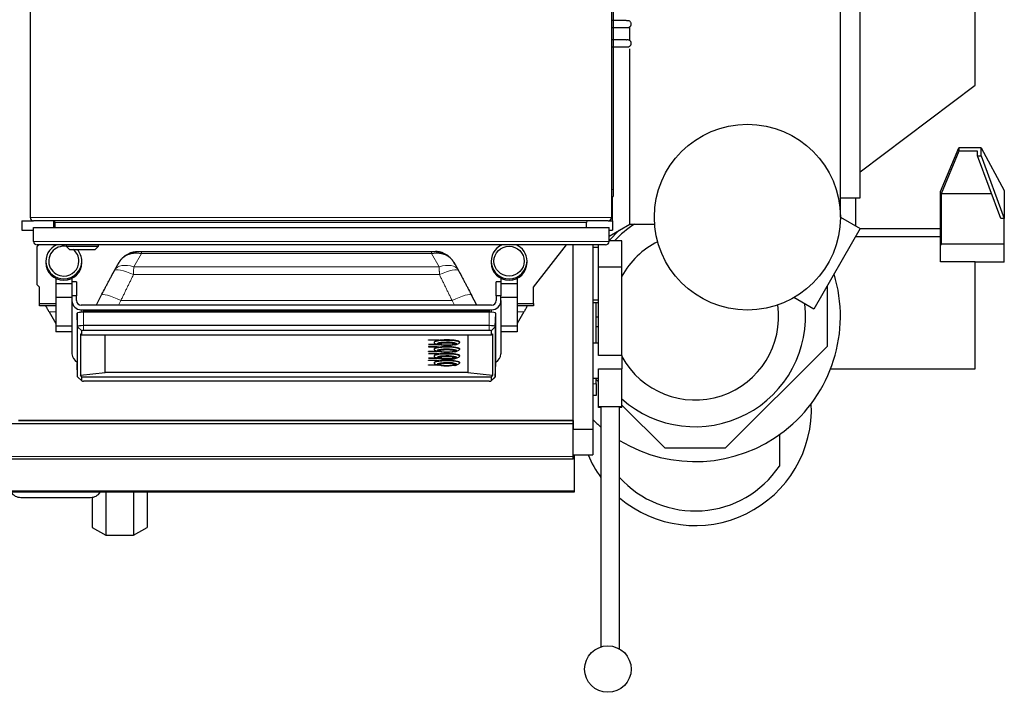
# Model space of a CAD drawing. Header units: inches. Extents: x 0 to 20790, y -12 to 14700.
# Tile 35 of 133: x 6687 to 7534, y 2997 to 3576. Entities that reach past the tile are written whole.
import ezdxf

# ---------------------------------------------------------------- set-up
doc = ezdxf.new("R2010")
doc.units = ezdxf.units.IN
doc.layers.add('1', color=7, linetype='Continuous', true_color=0xffffff)

msp = doc.modelspace()

# ---------------------------------------------------------------- linework, layer by layer
at = {"layer": '1', "color": 2, "linetype": 'Continuous', "lineweight": 25}
for p, q in [((6695.583, 3780.186), (6695.583, 3405.786)), ((7195.583, 3780.186), (7195.583, 3405.786)), ((7197.083, 3775.986), (7197.083, 3429.986)), ((7392.583, 3406.186), (7392.583, 3740.186)), ((7409.583, 3422.686), (7409.583, 3717.686)), ((7508.583, 3519.686), (7508.583, 3620.686)), ((7211.583, 3557.953), (7211.583, 3570.17)), ((7211.583, 3400.186), (7211.583, 3550.994)), ((7409.583, 3445.086), (7508.583, 3519.686)), ((7478.809, 3428.404), (7494.583, 3465.818)), ((7513.583, 3465.818), (7494.583, 3465.818)), ((7494.583, 3465.818), (7494.583, 3462.927)), ((7513.583, 3465.818), (7533.583, 3429.206)), ((7513.583, 3459.072), (7513.583, 3465.818)), ((7494.583, 3462.927), (7479.147, 3426.315)), ((7510.552, 3462.927), (7494.583, 3462.927)), ((7510.552, 3459.072), (7510.552, 3462.927)), ((7530.552, 3405.115), (7510.552, 3459.072)), ((7510.552, 3459.072), (7513.583, 3459.072)), ((7513.583, 3459.072), (7533.583, 3405.115)), ((7195.583, 3423.986), (7197.083, 3423.986)), ((7196.583, 3410.986), (7196.583, 3423.991)), ((7197.083, 3429.986), (7197.083, 3423.986)), ((7392.583, 3422.686), (7409.583, 3422.686)), ((7405.583, 3422.686), (7405.583, 3398.68)), ((7478.809, 3385.137), (7478.809, 3428.404)), ((7479.147, 3426.315), (7479.147, 3383.048)), ((7522.693, 3426.315), (7479.147, 3426.315)), ((7533.583, 3429.206), (7533.583, 3405.115)), ((7196.583, 3402.986), (7196.583, 3410.986)), ((7392.583, 3406.186), (7409.66, 3396.327)), ((7533.583, 3405.115), (7530.552, 3405.115)), ((7533.583, 3383.048), (7533.583, 3405.115)), ((6688.583, 3402.986), (6688.583, 3394.986)), ((6688.583, 3402.986), (6698.384, 3402.986)), ((7192.783, 3402.986), (6698.383, 3402.986)), ((6698.583, 3397.361), (7193.583, 3397.361)), ((6698.583, 3385.361), (6698.583, 3397.361)), ((6716.083, 3397.362), (6716.083, 3402.952)), ((6717.083, 3397.361), (6717.083, 3401.686)), ((7174.083, 3397.361), (7174.083, 3401.686)), ((7192.783, 3402.986), (7196.583, 3402.986)), ((7193.583, 3385.361), (7193.583, 3397.361)), ((7193.584, 3389.795), (7211.583, 3400.186)), ((7196.583, 3402.986), (7196.583, 3394.986)), ((7211.583, 3400.186), (7232.583, 3400.186)), ((7232.809, 3400.186), (7232.583, 3400.186)), ((6688.583, 3394.986), (6698.584, 3394.986)), ((7193.583, 3394.986), (7196.583, 3394.986)), ((7193.584, 3386.086), (7202.357, 3394.859)), ((7409.66, 3396.327), (7369.66, 3327.045)), ((7478.808, 3389.32), (7405.616, 3389.32)), ((7478.808, 3396.19), (7409.581, 3396.19)), ((7190.583, 3382.361), (6701.583, 3382.361)), ((6701.583, 3380.986), (6702.958, 3382.361)), ((6701.583, 3347.986), (6701.583, 3380.986)), ((6726.483, 3382.361), (6726.483, 3381.361)), ((6726.483, 3381.361), (6754.483, 3381.361)), ((6726.483, 3381.361), (6729.483, 3378.361)), ((6751.483, 3378.361), (6754.483, 3381.361)), ((6754.483, 3381.361), (6754.483, 3382.361)), ((7128.583, 3345.986), (7157.003, 3382.361)), ((7162.625, 3231.186), (7162.625, 3382.367)), ((7179.583, 3382.364), (7179.583, 3223.596)), ((7184.583, 3380.139), (7179.583, 3380.139)), ((7184.583, 3363.271), (7184.583, 3382.36)), ((7204.583, 3385.896), (7193.584, 3385.896)), ((7204.583, 3363.271), (7204.583, 3385.896)), ((7478.583, 3384.603), (7478.809, 3385.137)), ((7478.583, 3381.712), (7478.583, 3384.603)), ((7479.147, 3383.048), (7478.583, 3381.712)), ((7478.583, 3367.677), (7478.583, 3381.712)), ((7533.583, 3383.048), (7479.147, 3383.048)), ((7533.583, 3367.548), (7533.583, 3383.048)), ((6729.483, 3378.361), (6751.483, 3378.361)), ((6791.334, 3376.674), (7040.833, 3376.674)), ((6709.157, 3368.35), (6709.157, 3367.124)), ((6740.01, 3367.124), (6740.01, 3368.35)), ((6771.923, 3367.064), (6768.228, 3360.651)), ((6784.692, 3363.38), (6784.692, 3363.38)), ((7063.939, 3360.651), (7060.244, 3367.064)), ((7092.157, 3368.35), (7092.157, 3367.124)), ((7123.01, 3367.124), (7123.01, 3368.35)), ((7184.583, 3287.025), (7184.583, 3363.271)), ((7204.583, 3363.271), (7184.583, 3363.271)), ((7204.583, 3287.025), (7204.583, 3363.271)), ((7508.583, 3367.677), (7478.583, 3367.677)), ((7508.583, 3275.786), (7508.583, 3367.677)), ((7533.583, 3367.548), (7508.583, 3367.548)), ((6703.583, 3345.986), (6701.583, 3347.986)), ((6703.583, 3331.986), (6703.583, 3345.986)), ((6717.583, 3353.586), (6717.583, 3348.715)), ((6717.583, 3348.715), (6717.583, 3337.13)), ((6731.583, 3348.715), (6717.583, 3348.715)), ((6731.583, 3353.586), (6731.583, 3348.715)), ((6735.583, 3350.589), (6731.583, 3350.589)), ((6731.583, 3348.715), (6731.583, 3347.495)), ((6731.583, 3347.495), (6731.583, 3338.341)), ((6735.583, 3350.589), (6735.583, 3338.341)), ((7096.583, 3338.341), (7096.583, 3350.589)), ((7100.583, 3350.589), (7096.583, 3350.589)), ((7100.583, 3353.586), (7100.583, 3348.715)), ((7100.583, 3348.715), (7100.583, 3347.495)), ((7114.583, 3348.715), (7100.583, 3348.715)), ((7100.583, 3347.495), (7100.583, 3338.341)), ((7114.583, 3353.586), (7114.583, 3348.715)), ((7114.583, 3348.715), (7114.583, 3337.13)), ((7128.583, 3331.986), (7128.583, 3345.986)), ((7380.993, 3346.676), (7381.083, 3346.586)), ((7381.083, 3346.586), (7381.083, 3294.986)), ((6717.583, 3337.13), (6717.583, 3312.299)), ((6731.583, 3337.13), (6717.583, 3337.13)), ((6735.583, 3338.341), (6731.583, 3338.341)), ((6731.583, 3338.341), (6731.583, 3334.402)), ((6735.583, 3334.402), (6735.583, 3338.341)), ((6756.772, 3338.931), (6752.35, 3330.463)), ((7079.817, 3330.463), (7075.395, 3338.931)), ((7100.583, 3338.341), (7096.583, 3338.341)), ((7096.583, 3338.341), (7096.583, 3334.402)), ((7100.583, 3334.402), (7100.583, 3338.341)), ((7114.583, 3337.13), (7100.583, 3337.13)), ((7114.583, 3337.13), (7114.583, 3312.299)), ((6703.583, 3329.986), (6703.583, 3331.986)), ((6703.583, 3331.986), (6717.583, 3331.986)), ((6717.583, 3329.986), (6703.583, 3329.986)), ((6731.583, 3334.402), (6731.583, 3288.559)), ((7092.583, 3330.463), (6739.583, 3330.463)), ((7100.583, 3334.402), (7100.583, 3288.559)), ((7114.583, 3331.986), (7128.583, 3331.986)), ((7128.583, 3329.986), (7114.583, 3329.986)), ((7128.583, 3331.986), (7128.583, 3329.986)), ((7179.583, 3335.139), (7184.583, 3335.139)), ((7179.583, 3332.646), (7184.584, 3332.646)), ((7182.583, 3297.671), (7182.583, 3332.646)), ((7369.66, 3327.045), (7352.583, 3336.904)), ((6711.821, 3324.68), (6717.583, 3314.7)), ((6736.042, 3323.448), (6736.042, 3280.21)), ((6736.45, 3311.924), (6736.042, 3323.448)), ((6739.583, 3326.523), (7092.583, 3326.523)), ((7090.583, 3324.411), (6741.583, 3324.411)), ((6741.933, 3325.187), (6741.933, 3325.18)), ((6741.933, 3325.187), (6916.085, 3325.187)), ((6741.934, 3325.021), (6741.935, 3324.411)), ((6916.085, 3325.18), (6916.085, 3325.187)), ((7090.232, 3325.187), (7090.232, 3325.18)), ((7090.232, 3325.187), (7090.385, 3325.187)), ((7095.717, 3311.924), (7096.125, 3323.448)), ((7096.125, 3280.21), (7096.125, 3323.448)), ((7120.346, 3324.68), (7114.584, 3314.7)), ((7182.583, 3320.378), (7184.583, 3320.378)), ((6731.583, 3312.299), (6717.583, 3312.299)), ((6717.583, 3312.299), (6717.583, 3307.409)), ((6736.45, 3268.686), (6736.45, 3311.924)), ((7090.583, 3312.815), (6741.583, 3312.815)), ((7095.717, 3311.924), (7095.717, 3268.686)), ((7114.583, 3312.299), (7100.583, 3312.299)), ((7114.583, 3312.299), (7114.583, 3307.409)), ((7182.584, 3311.986), (7184.583, 3311.986)), ((6731.583, 3307.409), (6717.583, 3307.409)), ((6738.802, 3305.8), (6738.802, 3270.336)), ((6738.802, 3305.8), (6740.072, 3304.846)), ((6740.072, 3304.846), (6740.072, 3308.479)), ((6740.072, 3304.846), (7092.095, 3304.846)), ((7090.583, 3308.742), (6741.583, 3308.742)), ((6760.083, 3272.45), (6760.083, 3304.845)), ((7072.083, 3304.845), (7072.083, 3272.45)), ((7092.095, 3308.479), (7092.095, 3304.846)), ((7092.095, 3304.846), (7093.365, 3305.8)), ((7093.365, 3305.8), (7093.365, 3270.336)), ((7114.583, 3307.409), (7100.583, 3307.409)), ((7038.245, 3300.675), (7038.245, 3300.577)), ((7038.245, 3300.675), (7045.584, 3300.675)), ((7038.245, 3300.577), (7045.584, 3300.577)), ((7038.245, 3300.455), (7038.245, 3300.577)), ((7045.294, 3300.455), (7038.245, 3300.455)), ((7038.245, 3296.677), (7038.245, 3296.578)), ((7038.245, 3296.677), (7045.294, 3296.677)), ((7038.245, 3296.578), (7045.294, 3296.578)), ((7038.245, 3296.456), (7038.245, 3296.578)), ((7045.584, 3296.456), (7038.245, 3296.456)), ((7038.245, 3294.808), (7038.245, 3294.709)), ((7038.245, 3294.808), (7045.584, 3294.808)), ((7043.083, 3298.615), (7043.083, 3298.221)), ((7043.853, 3297.519), (7046.178, 3296.497)), ((7046.652, 3300.219), (7045.294, 3300.455)), ((7045.294, 3296.677), (7045.635, 3296.736)), ((7045.294, 3296.677), (7045.294, 3296.578)), ((7045.294, 3296.578), (7045.795, 3296.665)), ((7045.584, 3300.675), (7045.584, 3300.577)), ((7045.584, 3300.675), (7047.231, 3300.389)), ((7045.584, 3300.577), (7047.231, 3300.29)), ((7046.076, 3296.542), (7045.584, 3296.456)), ((7045.584, 3294.808), (7045.584, 3294.709)), ((7045.584, 3294.808), (7047.231, 3294.521)), ((7046.354, 3297.27), (7046.283, 3297.089)), ((7046.283, 3297.193), (7046.283, 3297.089)), ((7047.231, 3300.29), (7046.652, 3300.219)), ((7047.231, 3300.389), (7047.231, 3300.29)), ((7047.483, 3297.324), (7047.483, 3297.286)), ((7060.683, 3297.286), (7060.683, 3297.324)), ((7061.883, 3297.089), (7061.811, 3297.273)), ((7061.883, 3297.089), (7061.883, 3297.193)), ((7061.989, 3296.497), (7064.314, 3297.519)), ((7065.083, 3298.221), (7065.083, 3298.615)), ((7184.583, 3297.671), (7179.583, 3297.671)), ((7381.083, 3294.986), (7293.384, 3207.286)), ((7038.245, 3294.709), (7045.584, 3294.709)), ((7038.245, 3294.587), (7038.245, 3294.709)), ((7045.294, 3294.587), (7038.245, 3294.587)), ((7038.245, 3290.809), (7045.294, 3290.809)), ((7038.245, 3290.809), (7038.245, 3290.71)), ((7038.245, 3290.71), (7045.294, 3290.71)), ((7038.245, 3290.589), (7038.245, 3290.71)), ((7045.584, 3290.589), (7038.245, 3290.589)), ((7038.245, 3288.94), (7045.584, 3288.94)), ((7038.245, 3288.94), (7038.245, 3288.841)), ((7038.245, 3288.841), (7045.584, 3288.841)), ((7038.245, 3288.72), (7038.245, 3288.841)), ((7045.294, 3288.72), (7038.245, 3288.72)), ((7043.083, 3292.747), (7043.083, 3292.354)), ((7043.083, 3286.88), (7043.083, 3286.486)), ((7043.853, 3291.652), (7046.178, 3290.63)), ((7046.652, 3294.352), (7045.294, 3294.587)), ((7045.294, 3290.809), (7045.635, 3290.868)), ((7045.294, 3290.809), (7045.294, 3290.71)), ((7045.294, 3290.71), (7045.795, 3290.798)), ((7046.652, 3288.484), (7045.294, 3288.72)), ((7045.584, 3294.709), (7047.231, 3294.423)), ((7046.076, 3290.674), (7045.584, 3290.589)), ((7045.584, 3288.94), (7047.231, 3288.654)), ((7045.584, 3288.94), (7045.584, 3288.841)), ((7045.584, 3288.841), (7047.231, 3288.555)), ((7046.354, 3291.402), (7046.283, 3291.221)), ((7046.283, 3291.325), (7046.283, 3291.221)), ((7047.231, 3294.423), (7046.652, 3294.352)), ((7047.231, 3288.555), (7046.652, 3288.484)), ((7047.231, 3294.521), (7047.231, 3294.423)), ((7047.231, 3288.654), (7047.231, 3288.555)), ((7047.483, 3291.456), (7047.483, 3291.418)), ((7060.683, 3291.418), (7060.683, 3291.456)), ((7061.883, 3291.221), (7061.811, 3291.405)), ((7061.883, 3291.221), (7061.883, 3291.325)), ((7061.989, 3290.63), (7064.314, 3291.652)), ((7065.083, 3292.354), (7065.083, 3292.747)), ((7065.083, 3286.486), (7065.083, 3286.88)), ((7204.583, 3287.025), (7184.583, 3287.025)), ((7204.583, 3287.025), (7204.583, 3275.534)), ((6736.45, 3268.686), (6736.042, 3280.21)), ((7038.245, 3284.941), (7045.294, 3284.941)), ((7038.245, 3284.941), (7038.245, 3284.843)), ((7038.245, 3284.843), (7045.294, 3284.843)), ((7038.245, 3284.721), (7038.245, 3284.843)), ((7045.584, 3284.721), (7038.245, 3284.721)), ((7038.245, 3283.072), (7045.584, 3283.072)), ((7038.245, 3283.072), (7038.245, 3282.974)), ((7038.245, 3282.974), (7045.584, 3282.974)), ((7038.245, 3282.852), (7038.245, 3282.974)), ((7045.294, 3282.852), (7038.245, 3282.852)), ((7038.245, 3279.074), (7045.294, 3279.074)), ((7038.245, 3279.074), (7038.245, 3278.975)), ((7038.245, 3278.975), (7045.294, 3278.975)), ((7038.245, 3278.854), (7038.245, 3278.975)), ((7045.584, 3278.854), (7038.245, 3278.854)), ((7043.083, 3281.012), (7043.083, 3280.618)), ((7043.853, 3285.784), (7046.178, 3284.762)), ((7043.853, 3279.917), (7046.178, 3278.894)), ((7045.294, 3284.941), (7045.635, 3285.001)), ((7045.294, 3284.941), (7045.294, 3284.843)), ((7045.294, 3284.843), (7045.795, 3284.93)), ((7046.652, 3282.617), (7045.294, 3282.852)), ((7045.294, 3279.074), (7045.635, 3279.133)), ((7045.294, 3279.074), (7045.294, 3278.975)), ((7045.294, 3278.975), (7045.795, 3279.062)), ((7046.076, 3284.807), (7045.584, 3284.721)), ((7045.584, 3283.072), (7047.231, 3282.786)), ((7045.584, 3283.072), (7045.584, 3282.974)), ((7045.584, 3282.974), (7047.231, 3282.688)), ((7046.076, 3278.939), (7045.584, 3278.854)), ((7046.446, 3285.628), (7046.283, 3285.353)), ((7046.283, 3285.458), (7046.283, 3285.353)), ((7046.283, 3279.59), (7046.283, 3279.486)), ((7047.231, 3282.688), (7046.652, 3282.617)), ((7047.231, 3282.786), (7047.231, 3282.688)), ((7047.491, 3285.603), (7047.483, 3285.55)), ((7047.483, 3285.588), (7047.483, 3285.55)), ((7047.49, 3279.734), (7047.483, 3279.683)), ((7047.483, 3279.721), (7047.483, 3279.683)), ((7060.683, 3285.55), (7060.676, 3285.603)), ((7060.683, 3279.683), (7060.677, 3279.734)), ((7060.683, 3285.55), (7060.683, 3285.588)), ((7060.683, 3279.683), (7060.683, 3279.721)), ((7061.883, 3285.353), (7061.72, 3285.629)), ((7061.883, 3285.353), (7061.883, 3285.458)), ((7061.883, 3279.486), (7061.883, 3279.59)), ((7061.989, 3284.762), (7064.314, 3285.784)), ((7061.989, 3278.894), (7064.314, 3279.917)), ((7065.083, 3280.618), (7065.083, 3281.012)), ((7095.717, 3268.686), (7096.125, 3280.21)), ((6738.802, 3270.336), (6760.083, 3272.45)), ((6740.072, 3268.874), (6738.802, 3270.336)), ((7072.083, 3272.45), (6760.083, 3272.45)), ((7072.083, 3272.45), (7093.365, 3270.336)), ((7093.365, 3270.336), (7092.095, 3268.874)), ((7184.583, 3242.907), (7184.583, 3275.534)), ((7184.583, 3275.534), (7204.583, 3275.534)), ((7204.583, 3242.907), (7204.583, 3275.534)), ((7384.203, 3275.786), (7508.583, 3275.786)), ((6736.45, 3268.686), (6736.537, 3268.523)), ((6736.537, 3268.523), (6740.098, 3265.193)), ((6740.072, 3268.874), (7092.095, 3268.874)), ((6740.072, 3265.241), (6740.072, 3268.874)), ((7090.583, 3264.978), (6741.583, 3264.978)), ((7092.069, 3265.193), (7095.63, 3268.523)), ((7092.095, 3268.874), (7092.095, 3265.241)), ((7095.63, 3268.523), (7095.717, 3268.686)), ((7179.583, 3267.671), (7184.583, 3267.671)), ((7182.583, 3262.68), (7182.583, 3267.672)), ((7182.583, 3262.68), (7182.583, 3252.68)), ((7184.584, 3264.485), (7182.585, 3266.485)), ((7182.583, 3252.68), (7179.583, 3252.68)), ((7241.783, 3207.286), (7204.582, 3244.487)), ((7184.583, 3242.468), (7184.583, 3242.907)), ((7204.583, 3242.907), (7184.583, 3242.907)), ((7186.583, 3242.468), (7184.583, 3242.468)), ((7186.583, 3242.687), (7186.583, 3036.289)), ((7202.583, 3034.53), (7202.583, 3242.687)), ((7204.583, 3242.468), (7202.583, 3242.468)), ((7204.583, 3242.468), (7204.583, 3242.907)), ((7162.583, 3228.342), (6672.583, 3228.342)), ((6685.625, 3231.186), (7162.625, 3231.186)), ((7162.583, 3231.171), (6685.625, 3231.171)), ((7162.583, 3228.342), (7162.583, 3231.171)), ((7162.583, 3200.329), (7162.583, 3228.342)), ((7162.625, 3231.192), (7162.625, 3223.956)), ((7162.625, 3223.956), (7162.58, 3223.956)), ((7162.583, 3223.596), (7179.583, 3223.596)), ((7179.583, 3223.596), (7179.583, 3201.646)), ((7340.083, 3218.958), (7340.083, 3191.796)), ((7162.583, 3201.646), (7179.583, 3201.646)), ((7163.583, 3201.646), (7163.583, 3170.571)), ((7293.384, 3207.286), (7241.783, 3207.286)), ((7162.583, 3197.985), (6672.583, 3197.985)), ((7162.583, 3197.985), (7162.583, 3200.329)), ((7163.583, 3169.486), (6668.088, 3169.486)), ((6760.748, 3169.485), (6760.748, 3132.354)), ((6784.419, 3169.485), (6784.419, 3132.354)), ((6796.255, 3169.486), (6796.255, 3138.946)), ((7163.583, 3170.571), (7163.583, 3169.486)), ((6687.583, 3164.986), (6747.583, 3164.986)), ((6748.912, 3165.075), (6748.912, 3138.946)), ((6748.912, 3138.946), (6760.748, 3132.354)), ((6784.419, 3132.354), (6796.255, 3138.946)), ((6760.748, 3132.354), (6784.419, 3132.354))]:
    msp.add_line(p, q, dxfattribs=at)
at = {"layer": '1', "color": 110, "linetype": 'Continuous', "lineweight": 13}
for p, q in [((7195.583, 3429.986), (7197.083, 3429.986)), ((6695.583, 3405.786), (7195.583, 3405.786)), ((7195.582, 3410.986), (7196.583, 3410.986)), ((7174.083, 3401.686), (6717.083, 3401.686)), ((6698.583, 3385.361), (7193.583, 3385.361)), ((6791.334, 3374.91), (6784.692, 3363.38)), ((6791.334, 3374.91), (7040.833, 3374.91)), ((7047.475, 3363.38), (7040.833, 3374.91)), ((6784.692, 3363.38), (7047.475, 3363.38)), ((6784.509, 3356.729), (7047.658, 3356.729)), ((6773.614, 3334.41), (6771.552, 3330.463)), ((6773.614, 3334.41), (7058.553, 3334.41)), ((7060.615, 3330.463), (7058.553, 3334.41)), ((6711.821, 3324.68), (6717.584, 3324.68)), ((6739.583, 3326.523), (6739.583, 3324.346)), ((6741.583, 3312.815), (6741.583, 3324.411)), ((6741.934, 3325.021), (6916.085, 3325.021)), ((6916.085, 3325.021), (6916.085, 3325.173)), ((6916.085, 3324.411), (6916.085, 3325.021)), ((7090.231, 3325.021), (7090.23, 3324.411)), ((7090.583, 3312.815), (7090.583, 3324.411)), ((7092.583, 3326.523), (7092.583, 3324.346)), ((7120.346, 3324.68), (7114.583, 3324.68)), ((6740.072, 3308.479), (6736.45, 3311.924)), ((6741.583, 3308.742), (6741.583, 3312.815)), ((7090.583, 3308.742), (7090.583, 3312.815)), ((7092.095, 3308.479), (7095.717, 3311.924)), ((6740.072, 3265.241), (6736.45, 3268.686)), ((7092.095, 3265.241), (7095.717, 3268.686)), ((7179.583, 3262.68), (7182.583, 3262.68)), ((7162.583, 3200.329), (6672.583, 3200.329)), ((7163.583, 3170.571), (6668.088, 3170.571))]:
    msp.add_line(p, q, dxfattribs=at)
at = {"layer": '1', "color": 2, "linetype": 'Continuous', "lineweight": 25}
for centre, radius in [((7312.583, 3406.186), 80), ((7192.583, 3017.209), 20)]:
    msp.add_circle(centre, radius, dxfattribs=at)
for centre, radius, start, end in [((6698.383, 3405.786), 2.8, 180, 270), ((7192.783, 3405.786), 2.8, 270, 0), ((6715.783, 3401.686), 1.3, 0, 90), ((7175.383, 3401.686), 1.3, 90, 180), ((7267.583, 3320.786), 95, 123.3, 136.7325), ((6701.583, 3385.361), 3, 180, 270), ((7190.583, 3385.361), 3, 270, 0), ((7267.583, 3320.786), 71.906, 116.5725, 151.1775), ((7267.583, 3320.786), 125, 238.66875, 16.981875), ((7267.583, 3320.786), 95, 228.459375, 6.4575), ((7267.583, 3320.786), 71.906, 208.8225, 7.846875), ((7267.583, 3240.786), 100.045, 229.483125, 2.806875), ((7267.583, 3320.786), 125, 225.253125, 229.6125), ((7267.583, 3240.786), 100.045, 203.034375, 215.94375), ((7267.583, 3240.786), 87.5, 222.026176, 325.952268), ((6687.583, 3174.986), 10, 213.374531, 270), ((6747.583, 3174.986), 10, 270, 326.625469)]:
    msp.add_arc(centre, radius, start, end, dxfattribs=at)
for centre, major_axis, ratio, start_param, end_param in [((6724.583, 3368.35), (15.427, 0), 0.9848078, 1.9678151, 4.712389), ((6724.583, 3368.35), (13, 0), 0.9848078, 1.3921182, 4.712389), ((7107.583, 3368.35), (15.427, 0), 0.9848078, 1.9678151, 4.712389), ((7107.583, 3368.35), (15.427, 0), 0.9848078, 0, 1.1737776), ((6724.583, 3368.35), (13, 0), 0.9848078, 0, 0.912829), ((6724.583, 3368.35), (15.427, 0), 0.9848078, 0, 0.7194247), ((6724.583, 3367.124), (15.427, 0), 0.9848078, 3.1415927, 4.712389), ((6724.583, 3368.35), (13, 0), 0.9848078, 4.712389, 6.2831853), ((6724.583, 3368.35), (15.427, 0), 0.9848078, 4.712389, 6.2831853), ((6724.583, 3367.124), (15.427, 0), 0.9848078, 4.712389, 6.2831853), ((7107.583, 3367.124), (15.427, 0), 0.9848078, 3.1415927, 4.712389), ((7107.583, 3368.35), (15.427, 0), 0.9848078, 4.712389, 6.2831853), ((7107.583, 3367.124), (15.427, 0), 0.9848078, 4.712389, 6.2831853), ((6784.509, 3350.834), (-16.783, 8.906), 0.2769868, 6.2831677, 6.3653224), ((7047.658, 3350.834), (16.783, 8.906), 0.2769857, 6.2010483, 6.2834855), ((6739.583, 3334.402), (-8, 0), 0.9848078, 0, 1.5707963), ((6739.583, 3334.402), (4, 0), 0.9848078, 3.1415927, 4.712389), ((7092.583, 3334.402), (4, 0), 0.9848078, 4.712389, 6.2831853), ((7092.583, 3334.402), (-8, 0), 0.9848078, 1.5707963, 3.1415927), ((6741.583, 3323.448), (5.542, 0), 0.1736482, 1.5707963, 3.1415927), ((6741.933, 3324.232), (0, 0.95), 0.0015867, 5.6941774, 6.3371701), ((7090.232, 3324.232), (0, 0.95), 0.0014385, 6.2292006, 6.8721934), ((7090.583, 3323.448), (5.542, 0), 0.1736482, 0, 1.5707963), ((6741.583, 3311.924), (-5.133, 0), 0.1736482, 4.712389, 6.2831853), ((7090.583, 3311.924), (-5.133, 0), 0.1736482, 3.1415927, 4.712389), ((6741.583, 3308.479), (-1.511, 0), 0.1736482, 4.712389, 6.2831853), ((7090.583, 3308.479), (-1.511, 0), 0.1736482, 3.1415927, 4.712389), ((7054.083, 3298.615), (-11, 0), 0.1736482, 4.712389, 6.2831853), ((7054.083, 3298.221), (-11, 0), 0.1736482, 2.7654851, 6.2831853), ((7054.083, 3298.221), (-11, 0), 0.1736482, 0, 0.3761075), ((7054.083, 3297.039), (-8.5, 0), 0.1736482, 2.5779713, 6.2831853), ((7054.083, 3297.039), (-8.5, 0), 0.1736482, 0, 0.4604397), ((7054.083, 3297.039), (-7.85, 0), 0.1736482, 3.1415927, 6.2831853), ((7054.083, 3297.039), (-7.75, 0), 0.1736482, 0.1266455, 0.55724), ((7054.083, 3297.039), (-6.8, 0), 0.1736482, 5.8506273, 6.2831853), ((7054.083, 3297.039), (-6.8, 0), 0.1736482, 0, 1.5707963), ((7054.083, 3297.089), (-6.75, 0), 0.1736482, 0, 1.0876783), ((7054.083, 3298.615), (-11, 0), 0.1736482, 3.1415927, 4.712389), ((7054.083, 3297.039), (-6.8, 0), 0.1736482, 1.5707963, 3.8473711), ((7054.083, 3297.089), (-6.75, 0), 0.1736482, 2.0535217, 3.1415927), ((7054.083, 3297.039), (-7.75, 0), 0.1736482, 2.5169066, 3.0459704), ((6739.583, 3288.559), (-8, 0), 0.9848078, 0, 1.1121238), ((7054.083, 3292.747), (-11, 0), 0.1736482, 4.712389, 6.2831853), ((7054.083, 3292.354), (-11, 0), 0.1736482, 2.7654851, 6.2831853), ((7054.083, 3292.354), (-11, 0), 0.1736482, 0, 0.3761075), ((7054.083, 3286.88), (-11, 0), 0.1736482, 4.712389, 6.2831853), ((7054.083, 3286.486), (-11, 0), 0.1736482, 2.7654851, 6.2831853), ((7054.083, 3286.486), (-11, 0), 0.1736482, 0, 0.3761075), ((7054.083, 3291.172), (-8.5, 0), 0.1736482, 2.5779713, 6.2831853), ((7054.083, 3291.172), (-8.5, 0), 0.1736482, 0, 0.4604397), ((7054.083, 3285.304), (-8.5, 0), 0.1736482, 1.5707963, 6.2831853), ((7054.083, 3291.172), (-7.85, 0), 0.1736482, 3.1415927, 6.2831853), ((7054.083, 3285.304), (-7.85, 0), 0.1736482, 3.1415927, 6.2831853), ((7054.083, 3291.172), (-7.75, 0), 0.1736482, 0.1266455, 0.55724), ((7054.083, 3291.172), (-6.8, 0), 0.1736482, 5.8506273, 6.2831853), ((7054.083, 3291.172), (-6.8, 0), 0.1736482, 0, 1.5707963), ((7054.083, 3291.221), (-6.75, 0), 0.1736482, 0, 0.9480738), ((7054.083, 3292.747), (-11, 0), 0.1736482, 3.1415927, 4.712389), ((7054.083, 3291.172), (-6.8, 0), 0.1736482, 1.5707963, 3.8473711), ((7054.083, 3286.88), (-11, 0), 0.1736482, 3.1415927, 4.712389), ((7054.083, 3291.221), (-6.75, 0), 0.1736482, 2.1935189, 3.1415927), ((7054.083, 3291.172), (-7.75, 0), 0.1736482, 2.5169066, 3.0459704), ((7092.583, 3288.559), (-8, 0), 0.9848078, 2.0294689, 3.1415927), ((7054.083, 3281.012), (-11, 0), 0.1736482, 4.712389, 6.2831853), ((7054.083, 3280.618), (-11, 0), 0.1736482, 2.7654851, 6.2831853), ((7054.083, 3280.618), (-11, 0), 0.1736482, 0, 0.3761075), ((7054.083, 3285.304), (-8.5, 0), 0.1736482, 0, 1.239162), ((7054.083, 3279.437), (-8.5, 0), 0.1736482, 2.5779713, 6.2831853), ((7054.083, 3279.437), (-8.5, 0), 0.1736482, 0, 0.4604397), ((7054.083, 3279.437), (-7.85, 0), 0.1736482, 3.1415927, 6.2831853), ((7054.083, 3285.304), (-7.75, 0), 0.1736482, 0.1266455, 0.55724), ((7054.083, 3279.437), (-7.75, 0), 0.1736482, 0.1266455, 0.55724), ((7054.083, 3285.304), (-6.8, 0), 0.1736482, 5.8506273, 6.2831853), ((7054.083, 3285.304), (-6.8, 0), 0.1736482, 0, 1.5707963), ((7054.083, 3279.437), (-6.8, 0), 0.1736482, 5.8506273, 6.2831853), ((7054.083, 3279.437), (-6.8, 0), 0.1736482, 0, 1.5707963), ((7054.083, 3285.353), (-6.75, 0), 0.1736482, 0, 0.9560259), ((7054.083, 3279.486), (-6.75, 0), 0.1736482, 0, 0.955535), ((7054.083, 3285.304), (-6.8, 0), 0.1736482, 1.5707963, 3.8473711), ((7054.083, 3281.012), (-11, 0), 0.1736482, 3.1415927, 4.712389), ((7054.083, 3279.437), (-6.8, 0), 0.1736482, 1.5707963, 3.8473711), ((7054.083, 3285.353), (-6.75, 0), 0.1736482, 2.1854686, 3.1415927), ((7054.083, 3279.486), (-6.75, 0), 0.1736482, 2.1859594, 3.1415927), ((7054.083, 3285.304), (-7.75, 0), 0.1736482, 2.5169066, 3.0459704), ((7054.083, 3279.437), (-7.75, 0), 0.1736482, 2.5169066, 3.0459704), ((6741.583, 3265.241), (-1.511, 0), 0.1736482, 0, 1.5707963), ((7090.583, 3265.241), (-1.511, 0), 0.1736482, 1.5707963, 3.1415927), ((7194.583, 3242.687), (8, 0), 0.0244322, 1.5707963, 3.1415927), ((7194.583, 3242.687), (8, 0), 0.0244322, 0, 1.5707963)]:
    msp.add_ellipse(centre, major_axis=major_axis, ratio=ratio, start_param=start_param, end_param=end_param, dxfattribs=at)
for centre, major_axis, ratio in [((7107.583, 3368.35), (13, 0), 0.9848078), ((7054.083, 3296.99), (-6.3, 0), 0.1736482), ((7054.083, 3291.122), (-6.3, 0), 0.1736482), ((7054.083, 3285.255), (-6.3, 0), 0.1736482), ((7054.083, 3279.387), (-6.3, 0), 0.1736482)]:
    msp.add_ellipse(centre, major_axis=major_axis, ratio=ratio, dxfattribs=at)
at = {"layer": '1', "color": 110, "linetype": 'Continuous', "lineweight": 13}
for centre, major_axis, ratio, start_param, end_param in [((6787.811, 3371.65), (0.137, -4.998), 0.2797608, 3.0438576, 3.9318297), ((7044.356, 3371.65), (0.137, 4.998), 0.2797608, 5.4929483, 6.3809204), ((6784.692, 3351.167), (-16.464, 9.484), 0.5880793, 5.039006, 6.2865492), ((7047.475, 3351.167), (16.464, 9.484), 0.5880768, 6.2805555, 7.5273654), ((6784.509, 3350.834), (-16.783, 8.906), 0.2769868, 4.858329, 6.2831677), ((7047.658, 3350.834), (16.783, 8.906), 0.2769857, 0.0003002, 1.424856), ((6773.614, 3330.136), (-16.842, 8.795), 0.2004895, 4.8167068, 6.2831742), ((7058.553, 3330.136), (16.842, 8.795), 0.2004895, 0.0000111, 1.4664785)]:
    msp.add_ellipse(centre, major_axis=major_axis, ratio=ratio, start_param=start_param, end_param=end_param, dxfattribs=at)
at = {"layer": '1', "color": 2, "linetype": 'Continuous', "lineweight": 25}
for points, knots in [([(7210.517, 3575.259), (7210.416, 3575.281), (7209.67, 3575.31), (7207.474, 3575.34), (7205.278, 3575.358), (7202.595, 3575.372), (7199.64, 3575.381), (7197.617, 3575.384), (7196.63, 3575.385)], [0, 0, 0, 0, 0.292601, 0.4384204, 0.5830885, 0.7269061, 0.8698198, 1, 1, 1, 1]), ([(7208.745, 3569.526), (7208.991, 3569.449), (7209.473, 3569.36), (7210.193, 3569.408), (7210.832, 3569.605), (7211.391, 3569.919), (7211.87, 3570.341), (7212.254, 3570.864), (7212.516, 3571.455), (7212.682, 3572.249), (7212.598, 3573.19), (7212.145, 3574.141), (7211.446, 3574.853), (7210.876, 3575.141), (7210.563, 3575.245)], [0, 0, 0, 0, 0.0809368, 0.1574332, 0.2278642, 0.2936862, 0.3616919, 0.4310298, 0.5000197, 0.5670059, 0.6891956, 0.7943788, 0.8984922, 1, 1, 1, 1]), ([(7196.652, 3569.386), (7197.595, 3569.387), (7199.516, 3569.39), (7202.273, 3569.399), (7204.7, 3569.412), (7206.6, 3569.431), (7208.305, 3569.459), (7208.801, 3569.486), (7208.808, 3569.507)], [0, 0, 0, 0, 0.1368812, 0.2872582, 0.4364088, 0.5845113, 0.732029, 1, 1, 1, 1]), ([(7208.78, 3558.656), (7208.772, 3558.678), (7208.279, 3558.707), (7206.584, 3558.737), (7204.689, 3558.757), (7202.267, 3558.771), (7199.514, 3558.78), (7197.595, 3558.784), (7196.652, 3558.785)], [0, 0, 0, 0, 0.2669909, 0.4146523, 0.5629288, 0.7122875, 0.862911, 1, 1, 1, 1]), ([(7210.594, 3552.937), (7210.839, 3553.019), (7211.279, 3553.23), (7211.833, 3553.692), (7212.234, 3554.227), (7212.503, 3554.811), (7212.644, 3555.435), (7212.649, 3556.085), (7212.517, 3556.717), (7212.188, 3557.459), (7211.567, 3558.173), (7210.643, 3558.674), (7209.658, 3558.838), (7209.026, 3558.736), (7208.71, 3558.635)], [0, 0, 0, 0, 0.0804164, 0.1565158, 0.2266171, 0.2921519, 0.3599372, 0.4290823, 0.4978809, 0.5646815, 0.6866616, 0.7921663, 0.8971046, 1, 1, 1, 1]), ([(7196.629, 3552.787), (7197.618, 3552.787), (7199.642, 3552.791), (7202.601, 3552.8), (7205.289, 3552.815), (7207.49, 3552.834), (7209.692, 3552.866), (7210.443, 3552.897), (7210.547, 3552.921)], [0, 0, 0, 0, 0.1301356, 0.2729866, 0.416774, 0.5614404, 0.7072839, 1, 1, 1, 1]), ([(6771.153, 3365.546), (6771.155, 3365.552), (6771.158, 3365.558), (6771.163, 3365.567), (6771.164, 3365.57), (6771.167, 3365.577), (6771.174, 3365.592), (6771.193, 3365.633), (6771.235, 3365.719), (6771.271, 3365.794), (6771.344, 3365.942), (6771.393, 3366.04), (6771.543, 3366.334), (6771.646, 3366.528), (6771.858, 3366.912), (6771.968, 3367.103), (6772.193, 3367.48), (6772.308, 3367.666), (6772.545, 3368.035), (6772.667, 3368.218), (6772.916, 3368.578), (6773.043, 3368.756), (6773.433, 3369.283), (6773.975, 3369.966), (6774.852, 3370.931), (6775.48, 3371.535), (6775.967, 3371.974), (6776.133, 3372.117), (6776.385, 3372.329), (6776.469, 3372.399), (6776.64, 3372.536), (6776.725, 3372.605), (6777.156, 3372.941), (6777.861, 3373.455), (6778.598, 3373.917), (6779.352, 3374.354), (6779.737, 3374.56), (6780.523, 3374.946), (6780.975, 3375.148), (6781.437, 3375.333), (6781.54, 3375.373), (6781.592, 3375.393), (6781.747, 3375.453), (6781.851, 3375.492), (6782.163, 3375.605), (6782.372, 3375.677), (6783.002, 3375.881), (6783.85, 3376.122), (6784.713, 3376.301), (6785.584, 3376.449), (6786.024, 3376.508), (6786.911, 3376.592), (6787.359, 3376.619), (6787.811, 3376.628)], [0, 0, 0, 0, 0.0009766, 0.0009766, 0.0014648, 0.0014648, 0.0019531, 0.0039062, 0.0078125, 0.015625, 0.015625, 0.03125, 0.03125, 0.0625, 0.0625, 0.09375, 0.09375, 0.125, 0.125, 0.15625, 0.15625, 0.1875, 0.1875, 0.25, 0.3125, 0.375, 0.375, 0.40625, 0.40625, 0.421875, 0.421875, 0.4375, 0.4375, 0.5, 0.5625, 0.5625, 0.625, 0.625, 0.6875, 0.6953125, 0.6953125, 0.703125, 0.703125, 0.71875, 0.71875, 0.75, 0.75, 0.8125, 0.875, 0.875, 0.9375, 0.9375, 1, 1, 1, 1]), ([(6786.721, 3375.14), (6786.282, 3375.149), (6785.848, 3375.142), (6784.991, 3375.097), (6784.567, 3375.06), (6783.728, 3374.957), (6782.899, 3374.825), (6782.089, 3374.635), (6781.488, 3374.471), (6781.289, 3374.413), (6780.992, 3374.32), (6780.894, 3374.288), (6780.746, 3374.239), (6780.697, 3374.223), (6780.599, 3374.189), (6780.16, 3374.036), (6779.732, 3373.867), (6778.99, 3373.541), (6778.627, 3373.366), (6777.919, 3372.991), (6777.229, 3372.592), (6776.572, 3372.145), (6776.172, 3371.851), (6776.093, 3371.791), (6775.935, 3371.671), (6775.857, 3371.609), (6775.624, 3371.424), (6775.471, 3371.297), (6775.022, 3370.911), (6774.446, 3370.377), (6773.648, 3369.519), (6773.159, 3368.91), (6772.81, 3368.438), (6772.696, 3368.279), (6772.474, 3367.955), (6772.366, 3367.791), (6772.157, 3367.46), (6772.055, 3367.292), (6771.945, 3367.103), (6771.934, 3367.084), (6771.923, 3367.064)], [0, 0, 0, 0, 0.0686978, 0.0686978, 0.1373957, 0.1373957, 0.2060935, 0.2747913, 0.2747913, 0.3091402, 0.3091402, 0.3263147, 0.3263147, 0.3349019, 0.3349019, 0.3434892, 0.412187, 0.412187, 0.4808848, 0.4808848, 0.5495827, 0.6182805, 0.6182805, 0.635455, 0.635455, 0.6526294, 0.6526294, 0.6869783, 0.6869783, 0.7556762, 0.824374, 0.8930718, 0.8930718, 0.9274207, 0.9274207, 0.9617697, 0.9617697, 0.9961186, 0.9961186, 1, 1, 1, 1]), ([(6787.811, 3376.628), (6788.098, 3376.636), (6788.387, 3376.643), (6788.969, 3376.655), (6789.261, 3376.659), (6789.848, 3376.667), (6790.143, 3376.67), (6790.588, 3376.673), (6790.811, 3376.674), (6791.072, 3376.674), (6791.203, 3376.674), (6791.268, 3376.674), (6791.301, 3376.674), (6791.318, 3376.674), (6791.326, 3376.674), (6791.329, 3376.674), (6791.332, 3376.674), (6791.333, 3376.674), (6791.334, 3376.674)], [0, 0, 0, 0, 0.25, 0.25, 0.5, 0.5, 0.75, 0.75, 0.875, 0.9375, 0.96875, 0.984375, 0.9921875, 0.9960938, 0.9980469, 0.9990234, 0.9990234, 1, 1, 1, 1]), ([(7040.833, 3376.674), (7040.834, 3376.674), (7040.835, 3376.674), (7040.838, 3376.674), (7040.841, 3376.674), (7040.849, 3376.674), (7040.866, 3376.674), (7040.899, 3376.674), (7040.964, 3376.674), (7041.095, 3376.674), (7041.356, 3376.674), (7041.579, 3376.673), (7042.023, 3376.67), (7042.319, 3376.667), (7042.906, 3376.659), (7043.198, 3376.655), (7043.78, 3376.643), (7044.069, 3376.636), (7044.356, 3376.628)], [0, 0, 0, 0, 0.0009766, 0.0009766, 0.0019531, 0.0039062, 0.0078125, 0.015625, 0.03125, 0.0625, 0.125, 0.25, 0.25, 0.5, 0.5, 0.75, 0.75, 1, 1, 1, 1]), ([(7061.014, 3365.546), (7061.012, 3365.552), (7061.009, 3365.558), (7061.004, 3365.567), (7061.003, 3365.57), (7061, 3365.577), (7060.993, 3365.592), (7060.973, 3365.633), (7060.932, 3365.719), (7060.896, 3365.794), (7060.823, 3365.942), (7060.774, 3366.04), (7060.624, 3366.334), (7060.521, 3366.528), (7060.309, 3366.912), (7060.199, 3367.103), (7059.974, 3367.48), (7059.859, 3367.666), (7059.622, 3368.035), (7059.5, 3368.218), (7059.251, 3368.578), (7059.124, 3368.756), (7058.734, 3369.283), (7058.192, 3369.966), (7057.315, 3370.931), (7056.687, 3371.535), (7056.2, 3371.974), (7056.034, 3372.117), (7055.782, 3372.329), (7055.698, 3372.399), (7055.527, 3372.536), (7055.442, 3372.605), (7055.011, 3372.941), (7054.306, 3373.455), (7053.569, 3373.917), (7052.815, 3374.354), (7052.43, 3374.56), (7051.644, 3374.946), (7051.192, 3375.148), (7050.73, 3375.333), (7050.627, 3375.373), (7050.575, 3375.393), (7050.42, 3375.453), (7050.316, 3375.492), (7050.004, 3375.605), (7049.795, 3375.677), (7049.165, 3375.881), (7048.317, 3376.122), (7047.454, 3376.301), (7046.583, 3376.449), (7046.143, 3376.508), (7045.256, 3376.592), (7044.808, 3376.619), (7044.356, 3376.628)], [0, 0, 0, 0, 0.0009766, 0.0009766, 0.0014648, 0.0014648, 0.0019531, 0.0039063, 0.0078125, 0.015625, 0.015625, 0.03125, 0.03125, 0.0625, 0.0625, 0.09375, 0.09375, 0.125, 0.125, 0.15625, 0.15625, 0.1875, 0.1875, 0.25, 0.3125, 0.375, 0.375, 0.40625, 0.40625, 0.421875, 0.421875, 0.4375, 0.4375, 0.5, 0.5625, 0.5625, 0.625, 0.625, 0.6875, 0.6953125, 0.6953125, 0.703125, 0.703125, 0.71875, 0.71875, 0.75, 0.75, 0.8125, 0.875, 0.875, 0.9375, 0.9375, 1, 1, 1, 1]), ([(7060.244, 3367.064), (7060.233, 3367.084), (7060.222, 3367.103), (7060.112, 3367.292), (7060.01, 3367.46), (7059.801, 3367.791), (7059.693, 3367.955), (7059.471, 3368.279), (7059.357, 3368.438), (7059.008, 3368.91), (7058.519, 3369.519), (7057.721, 3370.377), (7057.145, 3370.911), (7056.696, 3371.297), (7056.543, 3371.424), (7056.31, 3371.609), (7056.232, 3371.671), (7056.074, 3371.791), (7055.995, 3371.851), (7055.595, 3372.145), (7054.938, 3372.592), (7054.248, 3372.991), (7053.54, 3373.366), (7053.177, 3373.541), (7052.435, 3373.867), (7052.007, 3374.036), (7051.568, 3374.189), (7051.47, 3374.223), (7051.421, 3374.239), (7051.273, 3374.288), (7051.175, 3374.32), (7050.878, 3374.413), (7050.679, 3374.471), (7050.078, 3374.635), (7049.268, 3374.825), (7048.439, 3374.957), (7047.6, 3375.06), (7047.176, 3375.097), (7046.319, 3375.142), (7045.885, 3375.149), (7045.446, 3375.14)], [0, 0, 0, 0, 0.0038814, 0.0038814, 0.0382303, 0.0382303, 0.0725793, 0.0725793, 0.1069282, 0.1069282, 0.175626, 0.2443238, 0.3130217, 0.3130217, 0.3473706, 0.3473706, 0.364545, 0.364545, 0.3817195, 0.3817195, 0.4504173, 0.5191152, 0.5191152, 0.587813, 0.587813, 0.6565108, 0.6650981, 0.6650981, 0.6736853, 0.6736853, 0.6908598, 0.6908598, 0.7252087, 0.7252087, 0.7939065, 0.8626043, 0.8626043, 0.9313022, 0.9313022, 1, 1, 1, 1]), ([(6756.684, 3338.631), (6757.595, 3340.374), (6758.505, 3342.114), (6759.869, 3344.716), (6760.324, 3345.582), (6761.233, 3347.312), (6762.142, 3349.04), (6763.049, 3350.763), (6763.957, 3352.483), (6764.41, 3353.342), (6765.77, 3355.915), (6766.675, 3357.625), (6767.58, 3359.329)], [0, 0, 0, 0, 0.25, 0.25, 0.375, 0.375, 0.5, 0.625, 0.625, 0.75, 0.75, 1, 1, 1, 1]), ([(7064.587, 3359.329), (7065.492, 3357.625), (7066.397, 3355.915), (7067.757, 3353.342), (7068.21, 3352.484), (7069.118, 3350.763), (7070.025, 3349.04), (7070.934, 3347.313), (7071.843, 3345.582), (7072.297, 3344.716), (7073.662, 3342.114), (7074.572, 3340.374), (7075.483, 3338.631)], [0, 0, 0, 0, 0.25, 0.25, 0.375, 0.375, 0.5, 0.625, 0.625, 0.75, 0.75, 1, 1, 1, 1]), ([(6708.758, 3329.985), (6708.774, 3329.958), (6708.789, 3329.931), (6709.309, 3329.031), (6709.813, 3328.159), (6710.818, 3326.418), (6711.32, 3325.548), (6711.821, 3324.68)], [0, 0, 0, 0, 0.0152331, 0.0152331, 0.5076166, 0.5076166, 1, 1, 1, 1]), ([(7123.401, 3329.971), (7123.388, 3329.949), (7123.375, 3329.927), (7122.858, 3329.031), (7122.354, 3328.159), (7121.349, 3326.418), (7120.847, 3325.548), (7120.346, 3324.68)], [0, 0, 0, 0, 0.01262, 0.01262, 0.50631, 0.50631, 1, 1, 1, 1]), ([(6741.933, 3325.173), (6741.886, 3325.174), (6741.815, 3325.173), (6741.731, 3325.17), (6741.685, 3325.166), (6741.613, 3325.15), (6741.517, 3325.113), (6741.374, 3325.036), (6741.296, 3324.975), (6741.255, 3324.936)], [0, 0, 0, 0, 0.1872585, 0.2796705, 0.3314961, 0.3727472, 0.5700736, 0.7487182, 1, 1, 1, 1]), ([(6741.261, 3324.941), (6741.288, 3324.963), (6741.42, 3325.003), (6741.673, 3325.021), (6741.934, 3325.021)], [0, 0, 0, 0, 0.3943753, 1, 1, 1, 1]), ([(6916.085, 3325.173), (6912.343, 3325.173), (6906.045, 3325.173), (6897.166, 3325.173), (6889.446, 3325.173), (6881.7, 3325.173), (6873.953, 3325.173), (6856.617, 3325.173), (6826.37, 3325.173), (6796.676, 3325.173), (6777.127, 3325.173), (6771.04, 3325.173), (6764.957, 3325.173), (6759.013, 3325.173), (6751.34, 3325.173), (6745.692, 3325.173), (6741.933, 3325.173)], [0, 0, 0, 0, 0.0644625, 0.1084891, 0.1529682, 0.1974473, 0.2419264, 0.2864055, 0.4960928, 0.7629677, 0.7979157, 0.8328636, 0.8678116, 0.9027123, 0.9352491, 1, 1, 1, 1]), ([(7090.231, 3325.173), (7086.489, 3325.173), (7080.192, 3325.173), (7071.312, 3325.173), (7063.592, 3325.173), (7055.846, 3325.173), (7048.101, 3325.173), (7030.765, 3325.173), (7000.519, 3325.173), (6970.826, 3325.173), (6951.277, 3325.173), (6945.191, 3325.173), (6939.108, 3325.173), (6933.165, 3325.173), (6925.491, 3325.173), (6919.844, 3325.173), (6916.085, 3325.173)], [0, 0, 0, 0, 0.0644636, 0.1084903, 0.1529695, 0.1974487, 0.2419279, 0.2864071, 0.4960946, 0.7629694, 0.7979172, 0.8328651, 0.867813, 0.9027137, 0.9352503, 1, 1, 1, 1]), ([(7090.912, 3324.936), (7090.874, 3324.972), (7090.802, 3325.03), (7090.679, 3325.101), (7090.572, 3325.147), (7090.476, 3325.168), (7090.368, 3325.173), (7090.287, 3325.175), (7090.231, 3325.173)], [0, 0, 0, 0, 0.2176736, 0.3812505, 0.5658644, 0.6776692, 0.7781885, 1, 1, 1, 1]), ([(7090.231, 3325.021), (7090.492, 3325.021), (7090.743, 3325.003), (7090.875, 3324.964), (7090.903, 3324.943)], [0, 0, 0, 0, 0.6115391, 1, 1, 1, 1])]:
    msp.add_open_spline(points, degree=3, knots=knots, dxfattribs=at)
at = {"layer": '1', "color": 110, "linetype": 'Continuous', "lineweight": 13}
for points, knots in [([(6791.334, 3374.91), (6790.94, 3374.941), (6790.157, 3374.996), (6789.384, 3375.041), (6788.615, 3375.079), (6788.232, 3375.096), (6787.473, 3375.122), (6787.096, 3375.133), (6786.721, 3375.14)], [0, 0, 0, 0, 0.25, 0.5, 0.5, 0.75, 0.75, 1, 1, 1, 1]), ([(7045.446, 3375.14), (7045.071, 3375.133), (7044.694, 3375.122), (7043.935, 3375.096), (7043.552, 3375.079), (7042.783, 3375.041), (7042.01, 3374.996), (7041.227, 3374.941), (7040.833, 3374.91)], [0, 0, 0, 0, 0.25, 0.25, 0.5, 0.5, 0.75, 1, 1, 1, 1]), ([(6784.692, 3363.38), (6784.692, 3363.349), (6784.691, 3363.319), (6784.689, 3363.257), (6784.687, 3363.165), (6784.682, 3362.948), (6784.674, 3362.633), (6784.668, 3362.376), (6784.661, 3362.118), (6784.657, 3361.987), (6784.638, 3361.329), (6784.621, 3360.787), (6784.599, 3360.091), (6784.595, 3359.95), (6784.586, 3359.668), (6784.582, 3359.525), (6784.569, 3359.096), (6784.552, 3358.518), (6784.536, 3357.929), (6784.525, 3357.482), (6784.52, 3357.258), (6784.514, 3356.994), (6784.512, 3356.881), (6784.51, 3356.805), (6784.51, 3356.767), (6784.509, 3356.729)], [0, 0, 0, 0, 0.015625, 0.015625, 0.03125, 0.0625, 0.125, 0.1875, 0.1875, 0.25, 0.25, 0.5, 0.5, 0.5625, 0.5625, 0.625, 0.625, 0.75, 0.875, 0.875, 0.9375, 0.96875, 0.984375, 0.984375, 1, 1, 1, 1]), ([(7047.658, 3356.729), (7047.658, 3356.738), (7047.658, 3356.748), (7047.657, 3356.767), (7047.657, 3356.795), (7047.655, 3356.862), (7047.653, 3356.994), (7047.647, 3357.258), (7047.642, 3357.482), (7047.631, 3357.929), (7047.615, 3358.518), (7047.598, 3359.096), (7047.585, 3359.525), (7047.581, 3359.668), (7047.572, 3359.95), (7047.568, 3360.091), (7047.546, 3360.787), (7047.529, 3361.329), (7047.51, 3361.987), (7047.506, 3362.118), (7047.499, 3362.376), (7047.493, 3362.633), (7047.485, 3362.948), (7047.48, 3363.165), (7047.477, 3363.273), (7047.476, 3363.326), (7047.475, 3363.349), (7047.475, 3363.365), (7047.475, 3363.372), (7047.475, 3363.38)], [0, 0, 0, 0, 0.0039062, 0.0039062, 0.0078125, 0.015625, 0.03125, 0.0625, 0.125, 0.125, 0.25, 0.375, 0.375, 0.4375, 0.4375, 0.5, 0.5, 0.75, 0.75, 0.8125, 0.8125, 0.875, 0.9375, 0.96875, 0.984375, 0.9921875, 0.9960937, 0.9960937, 1, 1, 1, 1]), ([(6784.509, 3356.729), (6784.283, 3356.27), (6784.057, 3355.81), (6783.604, 3354.89), (6783.378, 3354.429), (6782.699, 3353.047), (6782.246, 3352.123), (6781.34, 3350.274), (6780.886, 3349.348), (6780.206, 3347.956), (6779.979, 3347.492), (6779.525, 3346.564), (6779.071, 3345.634), (6778.617, 3344.703), (6778.162, 3343.772), (6777.935, 3343.306), (6777.253, 3341.906), (6776.799, 3340.972), (6775.889, 3339.101), (6775.434, 3338.165), (6774.752, 3336.758), (6774.524, 3336.289), (6774.069, 3335.35), (6773.841, 3334.88), (6773.614, 3334.41)], [0, 0, 0, 0, 0.0625, 0.0625, 0.125, 0.125, 0.25, 0.25, 0.375, 0.375, 0.4375, 0.4375, 0.5, 0.5625, 0.5625, 0.625, 0.625, 0.75, 0.75, 0.875, 0.875, 0.9375, 0.9375, 1, 1, 1, 1]), ([(7058.553, 3334.41), (7058.326, 3334.88), (7058.098, 3335.35), (7057.643, 3336.289), (7057.415, 3336.758), (7056.733, 3338.165), (7056.278, 3339.101), (7055.368, 3340.972), (7054.913, 3341.906), (7054.232, 3343.306), (7054.004, 3343.772), (7053.55, 3344.703), (7053.096, 3345.634), (7052.642, 3346.564), (7052.188, 3347.492), (7051.961, 3347.957), (7051.281, 3349.348), (7050.827, 3350.274), (7049.921, 3352.123), (7049.468, 3353.047), (7048.789, 3354.429), (7048.563, 3354.89), (7048.11, 3355.81), (7047.884, 3356.27), (7047.658, 3356.729)], [0, 0, 0, 0, 0.0625, 0.0625, 0.125, 0.125, 0.25, 0.25, 0.375, 0.375, 0.4375, 0.4375, 0.5, 0.5625, 0.5625, 0.625, 0.625, 0.75, 0.75, 0.875, 0.875, 0.9375, 0.9375, 1, 1, 1, 1])]:
    msp.add_open_spline(points, degree=3, knots=knots, dxfattribs=at)
for points in [[(6791.334, 3376.674), (6791.334, 3376.718), (6791.334, 3376.672), (6791.334, 3376.284), (6791.334, 3375.67), (6791.334, 3375.169), (6791.334, 3374.91)], [(7040.833, 3374.91), (7040.833, 3375.169), (7040.833, 3375.67), (7040.833, 3376.284), (7040.833, 3376.672), (7040.833, 3376.718), (7040.833, 3376.674)], [(6916.085, 3325.021), (6974.133, 3325.021), (7032.181, 3325.021), (7090.231, 3325.021)]]:
    msp.add_open_spline(points, degree=3, dxfattribs=at)
at = {"layer": '1', "color": 2, "linetype": 'Continuous', "lineweight": 25}
for points, degree in [([(6768.207, 3360.611), (6767.937, 3360.142), (6767.679, 3359.652)], 2), ([(7064.436, 3359.744), (7064.183, 3360.228), (7063.953, 3360.627)], 2), ([(6741.264, 3324.944), (6740.663, 3324.378)], 1), ([(6741.782, 3325.187), (6741.782, 3325.187), (6741.789, 3325.187), (6741.933, 3325.187)], 3), ([(6916.085, 3325.187), (6974.133, 3325.187), (7032.181, 3325.187), (7090.232, 3325.187)], 3), ([(7090.385, 3325.187), (7090.385, 3325.187), (7090.385, 3325.185), (7090.385, 3325.161)], 3), ([(7091.501, 3324.381), (7090.902, 3324.944)], 1)]:
    msp.add_open_spline(points, degree=degree, dxfattribs=at)

doc.saveas('drawing.dxf')
